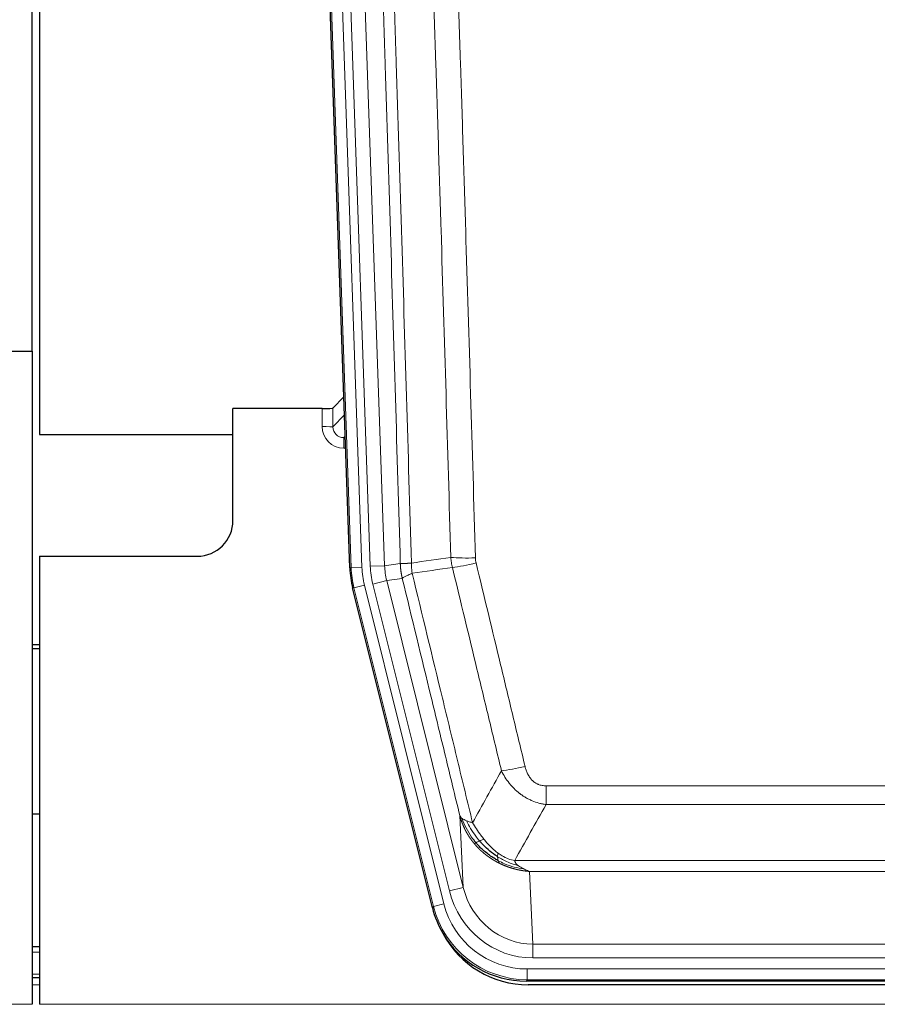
# Model space of a CAD drawing. Header units: inches. Extents: x 0 to 20790, y -12 to 14700.
# Tile 38 of 191: x 4322 to 4561, y 4734 to 5009. Entities that reach past the tile are written whole.
import ezdxf

# ---------------------------------------------------------------- set-up
doc = ezdxf.new("R2010")
doc.units = ezdxf.units.IN
doc.layers.add('1', color=7, linetype='Continuous', true_color=0xffffff)

msp = doc.modelspace()

# ---------------------------------------------------------------- linework, layer by layer
at = {"layer": '1', "color": 2, "linetype": 'Continuous', "lineweight": 25}
for p, q in [((4325.546, 4916.217), (4325.546, 5316.797)), ((4327.546, 5316.47), (4327.546, 4892.959)), ((4414.142, 4855.694), (4401.024, 5231.34)), ((4317.589, 4916.21), (4325.546, 4916.21)), ((4325.546, 4916.21), (4325.546, 4733.93)), ((4412.475, 4903.431), (4409.448, 4900.296)), ((4406.449, 4900.195), (4381.546, 4900.195)), ((4381.546, 4868.959), (4381.546, 4900.195)), ((4327.546, 4892.959), (4381.546, 4892.959)), ((4327.546, 4858.959), (4371.546, 4858.959)), ((4327.546, 4858.959), (4327.546, 4733.93)), ((4437.181, 4760.855), (4414.927, 4850.112)), ((4327.546, 4834.227), (4325.546, 4834.227)), ((4325.546, 4833.227), (4327.546, 4833.227)), ((4327.516, 4786.959), (4325.482, 4786.959)), ((4327.55, 4749.959), (4325.55, 4749.959)), ((4327.55, 4741.36), (4325.55, 4741.36)), ((4679.75, 4740.415), (4463.343, 4740.415)), ((4679.158, 4739.372), (4463.935, 4739.372))]:
    msp.add_line(p, q, dxfattribs=at)
at = {"layer": '1', "color": 110, "linetype": 'Continuous', "lineweight": 13}
for p, q in [((4414.516, 4855.747), (4401.405, 5231.19)), ((4404.399, 5231.294), (4417.51, 4855.851)), ((4406.791, 5230.352), (4419.857, 4856.181)), ((4410.783, 5230.492), (4423.849, 4856.321)), ((4406.439, 4895.147), (4406.449, 4900.195)), ((4409.448, 4900.296), (4409.437, 4895.065)), ((4409.437, 4895.065), (4412.651, 4898.394)), ((4412.857, 4892.5), (4412.43, 4892.058)), ((4412.43, 4892.058), (4412.43, 4889.138)), ((4412.43, 4892.058), (4412.873, 4892.058)), ((4412.43, 4889.138), (4412.974, 4889.138)), ((4414.142, 4855.694), (4414.516, 4855.747)), ((4417.51, 4855.851), (4414.516, 4855.747)), ((4419.857, 4856.181), (4423.849, 4856.321)), ((4423.849, 4856.321), (4428.226, 4856.936)), ((4428.782, 4852.797), (4424.43, 4852.186)), ((4415.3, 4850.165), (4414.927, 4850.112)), ((4418.207, 4850.89), (4415.3, 4850.165)), ((4437.474, 4761.23), (4415.3, 4850.165)), ((4418.207, 4850.89), (4440.381, 4761.955)), ((4420.554, 4851.219), (4424.43, 4852.186)), ((4441.906, 4765.582), (4420.554, 4851.219)), ((4424.43, 4852.186), (4445.782, 4766.548)), ((4468.875, 4789.661), (4468.875, 4794.902)), ((4468.875, 4794.902), (4674.218, 4794.902)), ((4674.218, 4789.661), (4468.875, 4789.661)), ((4445.782, 4766.548), (4444.824, 4786.603)), ((4460.144, 4774.042), (4682.949, 4774.042)), ((4678.836, 4771.013), (4464.257, 4771.013)), ((4464.257, 4771.013), (4465.225, 4750.733)), ((4441.906, 4765.582), (4445.782, 4766.548)), ((4440.381, 4761.955), (4437.474, 4761.23)), ((4437.181, 4760.855), (4437.474, 4761.23)), ((4465.225, 4746.87), (4465.225, 4750.733)), ((4465.225, 4750.733), (4677.868, 4750.733)), ((4327.55, 4748.505), (4325.55, 4748.505)), ((4677.868, 4746.87), (4465.225, 4746.87)), ((4463.636, 4740.79), (4463.636, 4743.786)), ((4463.636, 4743.786), (4679.457, 4743.786)), ((4327.55, 4742.33), (4325.55, 4742.33)), ((4463.636, 4740.79), (4463.343, 4740.415)), ((4679.457, 4740.79), (4463.636, 4740.79)), ((4327.55, 4739.36), (4325.55, 4739.36)), ((3837.546, 4733.93), (4325.546, 4733.93)), ((4327.546, 4733.93), (4815.546, 4733.93))]:
    msp.add_line(p, q, dxfattribs=at)
at = {"layer": '1', "color": 2, "linetype": 'Continuous', "lineweight": 25}
msp.add_arc((4371.546, 4868.959), 10, 270, 0, dxfattribs=at)
for centre, major_axis, ratio, start_param, end_param in [((4406.45, 4900.3), (-3, 0), 0.0349646, 1.5706703, 3.1078402), ((4441.163, 4856.646, 0), (26.774, 3.763), 0.9986144, 3.0370169, 3.2461684), ((4463.401, 4767.452, 0), (16.66, 21.323), 0.9977958, 2.4794378, 2.7643876), ((4463.961, 4766.389), (16.639, 21.297), 0.9990195, 2.7203481, 3.8043419), ((4463.401, 4767.452, 0), (16.66, 21.323), 0.9977958, 2.7643876, 3.8037475)]:
    msp.add_ellipse(centre, major_axis=major_axis, ratio=ratio, start_param=start_param, end_param=end_param, dxfattribs=at)
at = {"layer": '1', "color": 110, "linetype": 'Continuous', "lineweight": 13}
for centre, major_axis, ratio, start_param, end_param in [((4412.442, 4895.147), (-3.237, -5.067), 0.9977321, 5.2798208, 6.8506171), ((4406.439, 4895.069), (-3, 0.006), 0.0261769, 3.175273, 4.7124429), ((4412.442, 4895.069), (-1.726, -2.474), 0.9943829, 5.3201387, 6.890935), ((4449.179, 4859.64), (-9.996, -0.288), 0.1133347, 0.8101184, 1.5675278), ((4441.528, 4856.697), (-26.766, -3.762), 0.9989218, 6.1786096, 6.387761), ((4441.528, 4856.697, 0), (23.799, 3.345), 0.9986144, 3.0370169, 3.2461684), ((4443.875, 4857.027), (-23.799, -3.345), 0.9986144, 6.1786096, 6.387761), ((4443.875, 4857.027), (-19.844, -2.789), 0.9980617, 6.1786096, 6.387761), ((4449.367, 4858.234), (-9.719, -2.353), 0.1107863, 0.7983441, 1.5439815), ((4463.028, 4801.66), (-9.722, -2.342), 0.1329353, 0.7958322, 1.5387903), ((4465.145, 4771.716, 0), (1.185, -24.82), 0.9658521, 4.9157844, 6.2370968), ((4465.145, 4771.716), (1.001, -20.961), 0.9530564, 4.9157844, 6.2370968), ((4463.688, 4767.819, 0), (14.809, 18.954), 0.9977958, 2.4794378, 3.8037475), ((4463.688, 4767.819), (-16.651, -21.313), 0.9982842, 5.6210305, 6.9453401)]:
    msp.add_ellipse(centre, major_axis=major_axis, ratio=ratio, start_param=start_param, end_param=end_param, dxfattribs=at)
for points, knots in [([(4419.086, 5229.9), (4419.657, 5214.345), (4420.785, 5183.236), (4422.43, 5136.571), (4423.497, 5105.461), (4424.285, 5082.128), (4424.676, 5070.462), (4425.128, 5056.851), (4425.32, 5051.018), (4425.448, 5047.129), (4425.512, 5045.184), (4425.831, 5035.463), (4426.211, 5023.8), (4426.648, 5010.197), (4426.835, 5004.368), (4426.959, 5000.482), (4427.021, 4998.54), (4427.577, 4981.057), (4428.55, 4950.001), (4429.961, 4903.49), (4430.869, 4872.533), (4431.315, 4857.066)], [0, 0, 0, 0, 0.125, 0.25, 0.375, 0.375, 0.4375, 0.46875, 0.484375, 0.484375, 0.5, 0.5, 0.5625, 0.59375, 0.609375, 0.609375, 0.625, 0.625, 0.75, 0.875, 1, 1, 1, 1]), ([(4428.226, 4856.936), (4427.781, 4872.346), (4426.875, 4903.191), (4425.468, 4949.533), (4424.498, 4980.476), (4423.944, 4997.896), (4423.882, 4999.831), (4423.758, 5003.703), (4423.572, 5009.511), (4423.135, 5023.064), (4422.757, 5034.686), (4422.439, 5044.372), (4422.375, 5046.309), (4422.247, 5050.184), (4422.056, 5055.996), (4421.605, 5069.558), (4421.215, 5081.183), (4420.429, 5104.431), (4419.366, 5135.43), (4417.725, 5181.927), (4416.6, 5212.925), (4416.031, 5228.424)], [0, 0, 0, 0, 0.125, 0.25, 0.375, 0.375, 0.390625, 0.390625, 0.40625, 0.4375, 0.5, 0.5, 0.515625, 0.515625, 0.53125, 0.5625, 0.625, 0.625, 0.75, 0.875, 1, 1, 1, 1]), ([(4442.312, 4858.621), (4441.874, 4873.84), (4440.982, 4904.302), (4440.06, 4934.812), (4439.357, 4957.712), (4439.121, 4965.348), (4438.645, 4980.626), (4438.404, 4988.269), (4437.678, 5011.204), (4437.186, 5026.501), (4436.562, 5045.631), (4436.437, 5049.457), (4436.185, 5057.109), (4435.806, 5068.587), (4435.423, 5080.065), (4434.651, 5103.022), (4433.608, 5133.631), (4431.998, 5179.545), (4430.896, 5210.156), (4430.338, 5225.461)], [0, 0, 0, 0, 0.125, 0.25, 0.25, 0.3125, 0.3125, 0.375, 0.375, 0.5, 0.5, 0.53125, 0.53125, 0.5625, 0.625, 0.625, 0.75, 0.875, 1, 1, 1, 1]), ([(4437.221, 5225.804), (4437.778, 5210.48), (4438.879, 5179.831), (4440.487, 5133.859), (4441.529, 5103.212), (4442.3, 5080.227), (4442.682, 5068.735), (4443.061, 5057.243), (4443.312, 5049.581), (4443.437, 5045.75), (4444.061, 5026.597), (4444.552, 5011.28), (4445.277, 4988.316), (4445.517, 4980.664), (4445.993, 4965.367), (4446.229, 4957.721), (4446.931, 4934.792), (4447.852, 4904.245), (4448.742, 4873.744), (4449.179, 4858.506)], [0, 0, 0, 0, 0.125, 0.25, 0.375, 0.375, 0.4375, 0.46875, 0.46875, 0.5, 0.5, 0.625, 0.625, 0.6875, 0.6875, 0.75, 0.75, 0.875, 1, 1, 1, 1]), ([(4449.367, 4857.095), (4449.311, 4857.327), (4449.268, 4857.561), (4449.205, 4858.031), (4449.186, 4858.268), (4449.179, 4858.506)], [0, 0, 0, 0, 0.5, 0.5, 1, 1, 1, 1]), ([(4428.226, 4856.936), (4428.227, 4856.936), (4428.228, 4856.935), (4428.232, 4856.935), (4428.235, 4856.935), (4428.238, 4856.934), (4428.242, 4856.934), (4428.246, 4856.934), (4428.251, 4856.934), (4428.255, 4856.933), (4428.26, 4856.933), (4428.265, 4856.933), (4428.27, 4856.933), (4428.276, 4856.932), (4428.282, 4856.932), (4428.288, 4856.932), (4428.294, 4856.932), (4428.301, 4856.931), (4428.308, 4856.931), (4428.315, 4856.931), (4428.322, 4856.931), (4428.33, 4856.931), (4428.338, 4856.93), (4428.346, 4856.93), (4428.354, 4856.93), (4428.363, 4856.93), (4428.372, 4856.93), (4428.381, 4856.93), (4428.39, 4856.929), (4428.4, 4856.929), (4428.41, 4856.929), (4428.42, 4856.929), (4428.43, 4856.929), (4428.441, 4856.929), (4428.452, 4856.929), (4428.463, 4856.929), (4428.474, 4856.929), (4428.486, 4856.929), (4428.498, 4856.929), (4428.51, 4856.929), (4428.522, 4856.929), (4428.535, 4856.929), (4428.548, 4856.929), (4428.561, 4856.929), (4428.574, 4856.929), (4428.588, 4856.929), (4428.602, 4856.929), (4428.616, 4856.929), (4428.63, 4856.929), (4428.645, 4856.929), (4428.659, 4856.929), (4428.674, 4856.929), (4428.69, 4856.929), (4428.705, 4856.93), (4428.721, 4856.93), (4428.737, 4856.93), (4428.753, 4856.93), (4428.77, 4856.93), (4428.787, 4856.93), (4428.804, 4856.931), (4428.821, 4856.931), (4428.838, 4856.931), (4428.856, 4856.931), (4428.874, 4856.932), (4428.892, 4856.932), (4428.911, 4856.932), (4428.929, 4856.933), (4428.948, 4856.933), (4428.967, 4856.933), (4428.987, 4856.934), (4429.006, 4856.934), (4429.026, 4856.934), (4429.046, 4856.935), (4429.067, 4856.935), (4429.087, 4856.936), (4429.108, 4856.936), (4429.135, 4856.937), (4429.169, 4856.937), (4429.21, 4856.938), (4429.251, 4856.94), (4429.294, 4856.941), (4429.337, 4856.942), (4429.381, 4856.944), (4429.426, 4856.945), (4429.471, 4856.947), (4429.518, 4856.949), (4429.565, 4856.951), (4429.613, 4856.953), (4429.661, 4856.955), (4429.711, 4856.957), (4429.761, 4856.96), (4429.812, 4856.962), (4429.864, 4856.965), (4429.916, 4856.968), (4429.969, 4856.97), (4430.023, 4856.973), (4430.078, 4856.977), (4430.133, 4856.98), (4430.189, 4856.983), (4430.246, 4856.987), (4430.303, 4856.99), (4430.362, 4856.994), (4430.421, 4856.998), (4430.48, 4857.002), (4430.54, 4857.006), (4430.601, 4857.01), (4430.663, 4857.015), (4430.725, 4857.019), (4430.788, 4857.024), (4430.852, 4857.029), (4430.916, 4857.034), (4430.981, 4857.039), (4431.047, 4857.044), (4431.113, 4857.049), (4431.18, 4857.055), (4431.247, 4857.06), (4431.292, 4857.064), (4431.315, 4857.066)], [0, 0, 0, 0, 0.0066687, 0.0133374, 0.0200061, 0.0266746, 0.0333432, 0.0400116, 0.0466801, 0.0533484, 0.0600168, 0.066685, 0.0733532, 0.0800214, 0.0866895, 0.0933575, 0.1000255, 0.1066935, 0.1133614, 0.1200292, 0.126697, 0.1333647, 0.1400324, 0.1467001, 0.1533676, 0.1600352, 0.1667026, 0.1733701, 0.1800374, 0.1867047, 0.193372, 0.2000392, 0.2067064, 0.2133735, 0.2200405, 0.2267075, 0.2333745, 0.2400414, 0.2467082, 0.253375, 0.2600418, 0.2667085, 0.2733751, 0.2800417, 0.2867082, 0.2933747, 0.3000412, 0.3067075, 0.3133739, 0.3200401, 0.3267064, 0.3333725, 0.3400387, 0.3467047, 0.3533708, 0.3600367, 0.3667026, 0.3733685, 0.3800343, 0.3867001, 0.3933658, 0.4000315, 0.4066971, 0.4133626, 0.4200281, 0.4266936, 0.433359, 0.4400243, 0.4466896, 0.4533549, 0.4600201, 0.4666852, 0.4733503, 0.4800154, 0.4866804, 0.4933453, 0.5000102, 0.5125098, 0.5250093, 0.5375088, 0.5500082, 0.5625077, 0.5750071, 0.5875066, 0.600006, 0.6125054, 0.6250049, 0.6375043, 0.6500037, 0.6625032, 0.6750026, 0.6875021, 0.7000016, 0.7125011, 0.7250006, 0.7375001, 0.7499997, 0.7624993, 0.7749989, 0.7874985, 0.7999982, 0.812498, 0.8249977, 0.8374975, 0.8499974, 0.8624973, 0.8749972, 0.8874972, 0.8999973, 0.9124974, 0.9249976, 0.9374978, 0.9499981, 0.9624985, 0.9749989, 0.9874994, 1, 1, 1, 1]), ([(4428.782, 4852.797), (4428.777, 4852.818), (4428.767, 4852.861), (4428.752, 4852.925), (4428.736, 4852.99), (4428.721, 4853.057), (4428.706, 4853.124), (4428.691, 4853.194), (4428.675, 4853.264), (4428.66, 4853.336), (4428.644, 4853.409), (4428.629, 4853.483), (4428.614, 4853.559), (4428.598, 4853.636), (4428.583, 4853.714), (4428.568, 4853.794), (4428.553, 4853.874), (4428.538, 4853.956), (4428.523, 4854.04), (4428.508, 4854.125), (4428.493, 4854.211), (4428.479, 4854.298), (4428.465, 4854.387), (4428.451, 4854.477), (4428.437, 4854.568), (4428.423, 4854.66), (4428.41, 4854.754), (4428.389, 4854.905), (4428.363, 4855.107), (4428.335, 4855.354), (4428.311, 4855.583), (4428.292, 4855.795), (4428.276, 4855.988), (4428.263, 4856.164), (4428.253, 4856.321), (4428.245, 4856.46), (4428.239, 4856.582), (4428.235, 4856.685), (4428.231, 4856.77), (4428.229, 4856.837), (4428.227, 4856.886), (4428.226, 4856.917), (4428.226, 4856.931), (4428.226, 4856.936)], [0, 0, 0, 0, 0.0155037, 0.0313049, 0.0474035, 0.0637997, 0.0804935, 0.097485, 0.1147743, 0.1323613, 0.1502462, 0.1684289, 0.1869096, 0.2056883, 0.224765, 0.2441397, 0.2638126, 0.2837835, 0.3040527, 0.32462, 0.3454856, 0.3666494, 0.3881116, 0.409872, 0.4319308, 0.454288, 0.4769435, 0.4998975, 0.5635611, 0.6228928, 0.6778927, 0.7285606, 0.7748966, 0.8169007, 0.8545729, 0.8879131, 0.9169214, 0.9415977, 0.9619421, 0.9779545, 0.989635, 0.9969835, 1, 1, 1, 1]), ([(4431.527, 4854.232), (4431.452, 4854.698), (4431.41, 4855.168), (4431.352, 4856.113), (4431.336, 4856.588), (4431.315, 4857.066)], [0, 0, 0, 0, 0.5, 0.5, 1, 1, 1, 1]), ([(4456.448, 4799.098), (4455.313, 4803.819), (4454.176, 4808.542), (4451.901, 4817.99), (4450.762, 4822.715), (4447.343, 4836.896), (4445.059, 4846.356), (4442.771, 4855.821)], [0, 0, 0, 0, 0.25, 0.25, 0.5, 0.5, 1, 1, 1, 1]), ([(4449.367, 4857.095), (4451.652, 4847.617), (4453.934, 4838.144), (4457.349, 4823.943), (4458.486, 4819.211), (4460.759, 4809.75), (4461.894, 4805.021), (4463.028, 4800.293)], [0, 0, 0, 0, 0.5, 0.5, 0.75, 0.75, 1, 1, 1, 1]), ([(4428.782, 4852.797), (4428.803, 4852.848), (4428.881, 4852.915), (4429.145, 4853.081), (4429.33, 4853.182), (4429.802, 4853.419), (4430.087, 4853.555), (4430.746, 4853.866), (4431.118, 4854.039), (4431.527, 4854.232)], [0, 0, 0, 0, 0.25, 0.25, 0.5, 0.5, 0.75, 0.75, 1, 1, 1, 1]), ([(4444.824, 4786.603), (4443.494, 4792.111), (4442.161, 4797.621), (4439.494, 4808.645), (4438.158, 4814.16), (4434.147, 4830.709), (4431.468, 4841.749), (4428.782, 4852.797)], [0, 0, 0, 0, 0.25, 0.25, 0.5, 0.5, 1, 1, 1, 1]), ([(4431.527, 4854.232), (4434.349, 4842.607), (4437.165, 4830.991), (4441.379, 4813.58), (4442.781, 4807.778), (4445.584, 4796.18), (4446.983, 4790.383), (4448.381, 4784.589)], [0, 0, 0, 0, 0.5, 0.5, 0.75, 0.75, 1, 1, 1, 1]), ([(4468.875, 4794.902), (4468.693, 4794.902), (4468.51, 4794.91), (4468.146, 4794.942), (4467.967, 4794.966), (4467.611, 4795.031), (4467.436, 4795.072), (4467.089, 4795.172), (4466.918, 4795.231), (4466.707, 4795.316), (4466.665, 4795.334), (4466.581, 4795.37), (4466.457, 4795.426), (4466.335, 4795.487), (4466.097, 4795.615), (4465.789, 4795.801), (4465.502, 4796.018), (4465.329, 4796.164), (4465.294, 4796.193), (4465.226, 4796.253), (4465.193, 4796.284), (4465.092, 4796.376), (4465.028, 4796.439), (4464.838, 4796.633), (4464.719, 4796.767), (4464.492, 4797.044), (4464.385, 4797.188), (4464.182, 4797.483), (4464.087, 4797.635), (4463.974, 4797.83), (4463.951, 4797.869), (4463.907, 4797.948), (4463.886, 4797.988), (4463.822, 4798.107), (4463.781, 4798.187), (4463.662, 4798.43), (4463.589, 4798.593), (4463.452, 4798.924), (4463.388, 4799.091), (4463.212, 4799.598), (4463.112, 4799.943), (4463.028, 4800.293)], [0, 0, 0, 0, 0.0625, 0.0625, 0.125, 0.125, 0.1875, 0.1875, 0.25, 0.25, 0.265625, 0.265625, 0.28125, 0.3125, 0.3125, 0.375, 0.4375, 0.4375, 0.453125, 0.453125, 0.46875, 0.46875, 0.5, 0.5, 0.5625, 0.5625, 0.625, 0.625, 0.6875, 0.6875, 0.703125, 0.703125, 0.71875, 0.71875, 0.75, 0.75, 0.8125, 0.8125, 0.875, 0.875, 1, 1, 1, 1]), ([(4468.875, 4789.661), (4468.54, 4789.71), (4468.207, 4789.769), (4467.544, 4789.908), (4467.216, 4789.988), (4466.24, 4790.258), (4465.602, 4790.48), (4464.9, 4790.777), (4464.822, 4790.811), (4464.666, 4790.879), (4464.589, 4790.914), (4464.357, 4791.021), (4464.204, 4791.095), (4463.75, 4791.323), (4463.155, 4791.647), (4462.582, 4792.008), (4462.161, 4792.294), (4461.952, 4792.44), (4461.747, 4792.591), (4461.611, 4792.694), (4461.543, 4792.745), (4460.937, 4793.215), (4460.429, 4793.663), (4459.71, 4794.38), (4459.478, 4794.626), (4459.139, 4795.006), (4459.028, 4795.134), (4458.81, 4795.395), (4458.702, 4795.527), (4458.175, 4796.194), (4457.787, 4796.749), (4457.072, 4797.895), (4456.745, 4798.488), (4456.448, 4799.098)], [0, 0, 0, 0, 0.0625, 0.0625, 0.125, 0.125, 0.25, 0.25, 0.265625, 0.265625, 0.28125, 0.28125, 0.3125, 0.3125, 0.375, 0.4375, 0.4375, 0.46875, 0.484375, 0.484375, 0.5, 0.5, 0.625, 0.625, 0.6875, 0.6875, 0.71875, 0.71875, 0.75, 0.75, 0.875, 0.875, 1, 1, 1, 1]), ([(4444.824, 4786.603), (4444.882, 4786.46), (4444.964, 4786.323), (4445.177, 4786.062), (4445.309, 4785.937), (4445.464, 4785.82)], [0, 0, 0, 0, 0.5, 0.5, 1, 1, 1, 1]), ([(4448.856, 4778.776), (4448.845, 4778.79), (4448.821, 4778.818), (4448.786, 4778.861), (4448.751, 4778.904), (4448.715, 4778.947), (4448.679, 4778.992), (4448.642, 4779.037), (4448.605, 4779.083), (4448.568, 4779.13), (4448.53, 4779.177), (4448.492, 4779.225), (4448.454, 4779.274), (4448.415, 4779.324), (4448.376, 4779.374), (4448.337, 4779.426), (4448.297, 4779.478), (4448.257, 4779.53), (4448.216, 4779.584), (4448.176, 4779.638), (4448.134, 4779.693), (4448.093, 4779.749), (4448.052, 4779.806), (4448.01, 4779.863), (4447.967, 4779.922), (4447.925, 4779.981), (4447.882, 4780.041), (4447.839, 4780.101), (4447.796, 4780.163), (4447.753, 4780.225), (4447.709, 4780.288), (4447.665, 4780.352), (4447.621, 4780.417), (4447.577, 4780.483), (4447.532, 4780.549), (4447.488, 4780.617), (4447.443, 4780.685), (4447.398, 4780.754), (4447.353, 4780.824), (4447.308, 4780.895), (4447.262, 4780.967), (4447.217, 4781.039), (4447.171, 4781.113), (4447.125, 4781.187), (4447.079, 4781.262), (4447.034, 4781.338), (4446.988, 4781.415), (4446.941, 4781.493), (4446.895, 4781.572), (4446.849, 4781.652), (4446.803, 4781.732), (4446.757, 4781.814), (4446.71, 4781.896), (4446.664, 4781.98), (4446.618, 4782.064), (4446.572, 4782.149), (4446.526, 4782.235), (4446.48, 4782.322), (4446.433, 4782.41), (4446.387, 4782.499), (4446.342, 4782.589), (4446.296, 4782.68), (4446.25, 4782.772), (4446.204, 4782.865), (4446.159, 4782.959), (4446.114, 4783.053), (4446.069, 4783.149), (4446.024, 4783.246), (4445.979, 4783.343), (4445.934, 4783.442), (4445.89, 4783.541), (4445.846, 4783.642), (4445.802, 4783.743), (4445.758, 4783.846), (4445.715, 4783.949), (4445.671, 4784.054), (4445.629, 4784.159), (4445.586, 4784.266), (4445.544, 4784.373), (4445.502, 4784.481), (4445.461, 4784.591), (4445.419, 4784.701), (4445.379, 4784.813), (4445.338, 4784.925), (4445.298, 4785.038), (4445.259, 4785.153), (4445.22, 4785.268), (4445.181, 4785.384), (4445.143, 4785.502), (4445.106, 4785.62), (4445.068, 4785.74), (4445.032, 4785.86), (4444.996, 4785.981), (4444.96, 4786.104), (4444.925, 4786.227), (4444.891, 4786.352), (4444.857, 4786.477), (4444.835, 4786.561), (4444.824, 4786.603)], [0, 0, 0, 0, 0.0060657, 0.012223, 0.0184718, 0.0248123, 0.0312443, 0.0377679, 0.0443831, 0.0510899, 0.0578883, 0.0647782, 0.0717598, 0.0788329, 0.0859977, 0.093254, 0.1006019, 0.1080414, 0.1155725, 0.1231952, 0.1309095, 0.1387154, 0.1466129, 0.1546019, 0.1626826, 0.1708549, 0.1791188, 0.1874742, 0.1959213, 0.20446, 0.2130903, 0.2218121, 0.2306256, 0.2395307, 0.2485274, 0.2576156, 0.2667955, 0.276067, 0.2854301, 0.2948848, 0.3044311, 0.314069, 0.3237985, 0.3336196, 0.3435324, 0.3535367, 0.3636326, 0.3738202, 0.3840993, 0.3944701, 0.4049324, 0.4154864, 0.426132, 0.4368691, 0.4476979, 0.4586183, 0.4696303, 0.480734, 0.4919292, 0.503216, 0.5145945, 0.5260645, 0.5376262, 0.5492795, 0.5610244, 0.5728609, 0.584789, 0.5968087, 0.60892, 0.621123, 0.6334175, 0.6458037, 0.6582815, 0.6708509, 0.6835119, 0.6962645, 0.7091087, 0.7220445, 0.735072, 0.748191, 0.7614017, 0.774704, 0.7880979, 0.8015834, 0.8151605, 0.8288293, 0.8425896, 0.8564416, 0.8703852, 0.8844204, 0.8985472, 0.9127656, 0.9270756, 0.9414773, 0.9559705, 0.9705554, 0.9852319, 1, 1, 1, 1]), ([(4449.346, 4779.006), (4448.911, 4779.517), (4448.501, 4780.046), (4446.972, 4782.229), (4446.076, 4784.007), (4445.464, 4785.82)], [0, 0, 0, 0, 0.25, 0.25, 1, 1, 1, 1]), ([(4445.464, 4785.82), (4445.62, 4785.695), (4445.8, 4785.576), (4446.204, 4785.352), (4446.429, 4785.247), (4446.674, 4785.148)], [0, 0, 0, 0, 0.5, 0.5, 1, 1, 1, 1]), ([(4450.332, 4779.533), (4449.961, 4779.965), (4449.604, 4780.41), (4448.243, 4782.228), (4447.373, 4783.683), (4446.674, 4785.148)], [0, 0, 0, 0, 0.25, 0.25, 1, 1, 1, 1]), ([(4446.674, 4785.148), (4446.92, 4785.042), (4447.186, 4784.942), (4447.757, 4784.755), (4448.06, 4784.669), (4448.381, 4784.589)], [0, 0, 0, 0, 0.5, 0.5, 1, 1, 1, 1]), ([(4451.556, 4779.982), (4451.258, 4780.352), (4450.967, 4780.73), (4449.84, 4782.26), (4449.074, 4783.449), (4448.381, 4784.589)], [0, 0, 0, 0, 0.25, 0.25, 1, 1, 1, 1]), ([(4448.856, 4778.777), (4448.892, 4778.783), (4448.935, 4778.797), (4449.04, 4778.843), (4449.102, 4778.874), (4449.228, 4778.941), (4449.285, 4778.972), (4449.346, 4779.006)], [0, 0, 0, 0, 0.375, 0.375, 0.75, 0.75, 1, 1, 1, 1]), ([(4455.859, 4773.294), (4455.837, 4773.305), (4455.793, 4773.326), (4455.727, 4773.359), (4455.661, 4773.392), (4455.595, 4773.426), (4455.529, 4773.46), (4455.463, 4773.494), (4455.397, 4773.528), (4455.33, 4773.563), (4455.264, 4773.598), (4455.198, 4773.634), (4455.131, 4773.669), (4455.065, 4773.705), (4454.998, 4773.742), (4454.931, 4773.778), (4454.865, 4773.815), (4454.798, 4773.853), (4454.731, 4773.89), (4454.665, 4773.928), (4454.598, 4773.967), (4454.531, 4774.005), (4454.464, 4774.044), (4454.397, 4774.084), (4454.33, 4774.123), (4454.263, 4774.163), (4454.196, 4774.204), (4454.129, 4774.244), (4454.062, 4774.285), (4453.995, 4774.327), (4453.928, 4774.368), (4453.861, 4774.41), (4453.794, 4774.453), (4453.727, 4774.496), (4453.66, 4774.539), (4453.593, 4774.582), (4453.526, 4774.626), (4453.459, 4774.67), (4453.391, 4774.714), (4453.324, 4774.759), (4453.257, 4774.805), (4453.19, 4774.85), (4453.123, 4774.896), (4453.056, 4774.942), (4452.989, 4774.989), (4452.922, 4775.036), (4452.855, 4775.083), (4452.788, 4775.131), (4452.721, 4775.179), (4452.654, 4775.228), (4452.587, 4775.277), (4452.52, 4775.326), (4452.453, 4775.375), (4452.387, 4775.425), (4452.32, 4775.476), (4452.253, 4775.527), (4452.187, 4775.578), (4452.12, 4775.629), (4452.053, 4775.681), (4451.987, 4775.733), (4451.921, 4775.786), (4451.854, 4775.839), (4451.788, 4775.892), (4451.722, 4775.946), (4451.655, 4776), (4451.589, 4776.055), (4451.523, 4776.11), (4451.457, 4776.165), (4451.391, 4776.221), (4451.326, 4776.277), (4451.26, 4776.333), (4451.194, 4776.39), (4451.129, 4776.447), (4451.063, 4776.505), (4450.998, 4776.563), (4450.933, 4776.621), (4450.868, 4776.68), (4450.803, 4776.74), (4450.738, 4776.799), (4450.673, 4776.859), (4450.608, 4776.92), (4450.544, 4776.98), (4450.479, 4777.042), (4450.415, 4777.103), (4450.351, 4777.165), (4450.287, 4777.228), (4450.223, 4777.291), (4450.159, 4777.354), (4450.095, 4777.418), (4450.032, 4777.482), (4449.968, 4777.546), (4449.905, 4777.611), (4449.842, 4777.676), (4449.779, 4777.742), (4449.716, 4777.808), (4449.654, 4777.875), (4449.591, 4777.941), (4449.529, 4778.009), (4449.467, 4778.077), (4449.405, 4778.145), (4449.343, 4778.213), (4449.282, 4778.282), (4449.22, 4778.352), (4449.159, 4778.421), (4449.098, 4778.492), (4449.037, 4778.562), (4448.977, 4778.633), (4448.916, 4778.705), (4448.876, 4778.753), (4448.856, 4778.776)], [0, 0, 0, 0, 0.0082024, 0.0164263, 0.0246716, 0.0329384, 0.0412265, 0.0495362, 0.0578672, 0.0662198, 0.0745938, 0.0829892, 0.0914062, 0.0998446, 0.1083045, 0.1167859, 0.1252887, 0.1338131, 0.1423589, 0.1509263, 0.1595151, 0.1681255, 0.1767574, 0.1854108, 0.1940858, 0.2027822, 0.2115002, 0.2202398, 0.2290008, 0.2377835, 0.2465876, 0.2554134, 0.2642606, 0.2731295, 0.2820199, 0.2909319, 0.2998654, 0.3088206, 0.3177973, 0.3267956, 0.3358154, 0.3448569, 0.35392, 0.3630047, 0.3721109, 0.3812388, 0.3903883, 0.3995594, 0.4087522, 0.4179665, 0.4272025, 0.4364601, 0.4457393, 0.4550402, 0.4643627, 0.4737069, 0.4830727, 0.4924601, 0.5018692, 0.5113, 0.5207524, 0.5302265, 0.5397222, 0.5492397, 0.5587788, 0.5683395, 0.577922, 0.5875261, 0.5971519, 0.6067994, 0.6164686, 0.6261595, 0.6358721, 0.6456064, 0.6553624, 0.6651401, 0.6749395, 0.6847606, 0.6946034, 0.704468, 0.7143542, 0.7242622, 0.734192, 0.7441434, 0.7541166, 0.7641115, 0.7741282, 0.7841666, 0.7942268, 0.8043087, 0.8144123, 0.8245377, 0.8346848, 0.8448538, 0.8550444, 0.8652568, 0.875491, 0.885747, 0.8960247, 0.9063242, 0.9166455, 0.9269886, 0.9373534, 0.9477401, 0.9581485, 0.9685787, 0.9790306, 0.9895044, 1, 1, 1, 1]), ([(4449.346, 4779.006), (4449.377, 4779.023), (4449.409, 4779.041), (4449.544, 4779.116), (4449.657, 4779.179), (4449.906, 4779.315), (4450.043, 4779.388), (4450.234, 4779.485), (4450.283, 4779.509), (4450.332, 4779.533)], [0, 0, 0, 0, 0.125, 0.125, 0.5, 0.5, 0.875, 0.875, 1, 1, 1, 1]), ([(4450.332, 4779.533), (4450.431, 4779.582), (4450.532, 4779.629), (4450.789, 4779.744), (4450.946, 4779.808), (4451.257, 4779.914), (4451.41, 4779.957), (4451.556, 4779.982)], [0, 0, 0, 0, 0.25, 0.25, 0.625, 0.625, 1, 1, 1, 1]), ([(4455.526, 4776.104), (4455.346, 4776.234), (4455.167, 4776.37), (4454.46, 4776.929), (4453.945, 4777.388), (4452.951, 4778.369), (4452.472, 4778.891), (4451.857, 4779.614), (4451.706, 4779.797), (4451.556, 4779.982)], [0, 0, 0, 0, 0.125, 0.125, 0.5, 0.5, 0.875, 0.875, 1, 1, 1, 1]), ([(4455.376, 4775.122), (4455.374, 4775.22), (4455.376, 4775.317), (4455.389, 4775.552), (4455.405, 4775.685), (4455.453, 4775.922), (4455.485, 4776.025), (4455.526, 4776.104)], [0, 0, 0, 0, 0.25, 0.25, 0.625, 0.625, 1, 1, 1, 1]), ([(4460.144, 4774.042), (4458.923, 4774.255), (4457.747, 4774.72), (4456.253, 4775.601), (4455.886, 4775.843), (4455.526, 4776.104)], [0, 0, 0, 0, 0.75, 0.75, 1, 1, 1, 1]), ([(4455.544, 4774.006), (4455.532, 4774.046), (4455.52, 4774.088), (4455.476, 4774.257), (4455.447, 4774.393), (4455.403, 4774.678), (4455.388, 4774.826), (4455.378, 4775.024), (4455.376, 4775.073), (4455.376, 4775.122)], [0, 0, 0, 0, 0.125, 0.125, 0.5, 0.5, 0.875, 0.875, 1, 1, 1, 1]), ([(4461.014, 4772.704), (4459.604, 4773.024), (4458.167, 4773.565), (4456.297, 4774.559), (4455.833, 4774.83), (4455.376, 4775.122)], [0, 0, 0, 0, 0.75, 0.75, 1, 1, 1, 1]), ([(4462.686, 4771.704), (4460.913, 4771.927), (4459.084, 4772.409), (4456.71, 4773.415), (4456.122, 4773.696), (4455.544, 4774.006)], [0, 0, 0, 0, 0.75, 0.75, 1, 1, 1, 1]), ([(4455.859, 4773.294), (4455.826, 4773.352), (4455.786, 4773.422), (4455.704, 4773.583), (4455.662, 4773.676), (4455.594, 4773.851), (4455.568, 4773.926), (4455.544, 4774.006)], [0, 0, 0, 0, 0.375, 0.375, 0.75, 0.75, 1, 1, 1, 1]), ([(4464.257, 4771.013), (4464.234, 4771.014), (4464.19, 4771.018), (4464.124, 4771.023), (4464.057, 4771.028), (4463.991, 4771.034), (4463.924, 4771.04), (4463.857, 4771.046), (4463.79, 4771.052), (4463.723, 4771.059), (4463.656, 4771.066), (4463.588, 4771.073), (4463.521, 4771.08), (4463.453, 4771.087), (4463.386, 4771.095), (4463.318, 4771.103), (4463.25, 4771.111), (4463.183, 4771.119), (4463.115, 4771.127), (4463.046, 4771.136), (4462.978, 4771.145), (4462.91, 4771.154), (4462.842, 4771.163), (4462.773, 4771.172), (4462.705, 4771.182), (4462.636, 4771.192), (4462.567, 4771.202), (4462.498, 4771.213), (4462.43, 4771.223), (4462.361, 4771.234), (4462.291, 4771.245), (4462.222, 4771.257), (4462.153, 4771.268), (4462.084, 4771.28), (4462.014, 4771.292), (4461.945, 4771.304), (4461.875, 4771.317), (4461.806, 4771.329), (4461.736, 4771.342), (4461.666, 4771.355), (4461.596, 4771.369), (4461.526, 4771.382), (4461.456, 4771.396), (4461.386, 4771.41), (4461.316, 4771.425), (4461.245, 4771.439), (4461.175, 4771.454), (4461.105, 4771.469), (4461.034, 4771.485), (4460.964, 4771.5), (4460.893, 4771.516), (4460.822, 4771.532), (4460.752, 4771.548), (4460.681, 4771.565), (4460.61, 4771.582), (4460.539, 4771.599), (4460.468, 4771.616), (4460.397, 4771.634), (4460.326, 4771.652), (4460.255, 4771.67), (4460.184, 4771.688), (4460.112, 4771.707), (4460.041, 4771.726), (4459.97, 4771.745), (4459.898, 4771.764), (4459.827, 4771.784), (4459.755, 4771.804), (4459.684, 4771.824), (4459.612, 4771.844), (4459.54, 4771.865), (4459.469, 4771.886), (4459.397, 4771.907), (4459.325, 4771.929), (4459.253, 4771.951), (4459.182, 4771.973), (4459.11, 4771.995), (4459.038, 4772.018), (4458.966, 4772.041), (4458.894, 4772.064), (4458.822, 4772.087), (4458.75, 4772.111), (4458.678, 4772.135), (4458.605, 4772.159), (4458.533, 4772.183), (4458.461, 4772.208), (4458.389, 4772.233), (4458.317, 4772.259), (4458.245, 4772.284), (4458.172, 4772.31), (4458.1, 4772.337), (4458.028, 4772.363), (4457.955, 4772.39), (4457.883, 4772.417), (4457.811, 4772.444), (4457.738, 4772.472), (4457.666, 4772.5), (4457.594, 4772.528), (4457.521, 4772.556), (4457.449, 4772.585), (4457.377, 4772.614), (4457.304, 4772.644), (4457.232, 4772.673), (4457.16, 4772.703), (4457.087, 4772.734), (4457.015, 4772.764), (4456.942, 4772.795), (4456.87, 4772.826), (4456.798, 4772.858), (4456.725, 4772.889), (4456.653, 4772.921), (4456.581, 4772.954), (4456.509, 4772.986), (4456.436, 4773.019), (4456.364, 4773.053), (4456.292, 4773.086), (4456.22, 4773.12), (4456.147, 4773.154), (4456.075, 4773.189), (4456.003, 4773.223), (4455.931, 4773.258), (4455.883, 4773.282), (4455.859, 4773.294)], [0, 0, 0, 0, 0.007775, 0.0155603, 0.0233558, 0.0311618, 0.038978, 0.0468046, 0.0546416, 0.0624889, 0.0703466, 0.0782147, 0.0860931, 0.093982, 0.1018813, 0.109791, 0.1177112, 0.1256417, 0.1335828, 0.1415343, 0.1494962, 0.1574687, 0.1654516, 0.173445, 0.1814489, 0.1894634, 0.1974883, 0.2055238, 0.2135699, 0.2216264, 0.2296936, 0.2377713, 0.2458596, 0.2539585, 0.2620679, 0.270188, 0.2783187, 0.28646, 0.2946119, 0.3027745, 0.3109477, 0.3191316, 0.3273261, 0.3355314, 0.3437472, 0.3519738, 0.3602111, 0.3684591, 0.3767178, 0.3849872, 0.3932673, 0.4015582, 0.4098598, 0.4181722, 0.4264954, 0.4348293, 0.443174, 0.4515295, 0.4598958, 0.4682728, 0.4766607, 0.4850594, 0.493469, 0.5018893, 0.5103206, 0.5187626, 0.5272155, 0.5356793, 0.544154, 0.5526395, 0.561136, 0.5696433, 0.5781615, 0.5866906, 0.5952307, 0.6037817, 0.6123436, 0.6209165, 0.6295003, 0.638095, 0.6467007, 0.6553174, 0.6639451, 0.6725838, 0.6812334, 0.6898941, 0.6985657, 0.7072484, 0.7159421, 0.7246468, 0.7333625, 0.7420893, 0.7508272, 0.759576, 0.768336, 0.777107, 0.7858891, 0.7946823, 0.8034866, 0.812302, 0.8211284, 0.829966, 0.8388147, 0.8476746, 0.8565455, 0.8654276, 0.8743209, 0.8832252, 0.8921408, 0.9010675, 0.9100054, 0.9189544, 0.9279147, 0.9368861, 0.9458688, 0.9548626, 0.9638676, 0.9728839, 0.9819114, 0.9909501, 1, 1, 1, 1]), ([(4461.014, 4772.704), (4460.896, 4772.801), (4460.786, 4772.901), (4460.537, 4773.16), (4460.412, 4773.324), (4460.226, 4773.669), (4460.165, 4773.851), (4460.144, 4774.042)], [0, 0, 0, 0, 0.25, 0.25, 0.625, 0.625, 1, 1, 1, 1]), ([(4462.686, 4771.704), (4462.612, 4771.739), (4462.538, 4771.775), (4462.242, 4771.923), (4462.02, 4772.04), (4461.593, 4772.29), (4461.387, 4772.422), (4461.135, 4772.608), (4461.074, 4772.656), (4461.014, 4772.704)], [0, 0, 0, 0, 0.125, 0.125, 0.5, 0.5, 0.875, 0.875, 1, 1, 1, 1]), ([(4464.257, 4771.013), (4464.104, 4771.078), (4463.928, 4771.153), (4463.545, 4771.316), (4463.338, 4771.405), (4462.98, 4771.566), (4462.833, 4771.633), (4462.686, 4771.704)], [0, 0, 0, 0, 0.375, 0.375, 0.75, 0.75, 1, 1, 1, 1])]:
    msp.add_open_spline(points, degree=3, knots=knots, dxfattribs=at)
for points in [[(4431.315, 4857.066), (4434.98, 4857.587), (4438.646, 4858.105), (4442.312, 4858.621)], [(4442.771, 4855.821), (4442.658, 4856.281), (4442.47, 4857.207), (4442.353, 4858.147), (4442.312, 4858.621)], [(4442.771, 4855.821), (4439.022, 4855.294), (4435.274, 4854.764), (4431.527, 4854.232)], [(4448.381, 4784.589), (4451.055, 4789.43), (4453.744, 4794.266), (4456.448, 4799.098)], [(4468.875, 4789.661), (4465.947, 4784.46), (4463.037, 4779.254), (4460.144, 4774.042)]]:
    msp.add_open_spline(points, degree=3, dxfattribs=at)
at = {"layer": '1', "color": 2, "linetype": 'Continuous', "lineweight": 25}
for points in [[(4455.544, 4774.006), (4455.255, 4774.161), (4454.969, 4774.324), (4453.835, 4775.002), (4453.012, 4775.574), (4451.447, 4776.834), (4450.706, 4777.521), (4449.787, 4778.501), (4449.564, 4778.751), (4449.346, 4779.006)], [(4455.376, 4775.122), (4455.147, 4775.268), (4454.92, 4775.42), (4454.018, 4776.046), (4453.359, 4776.561), (4452.089, 4777.673), (4451.479, 4778.268), (4450.707, 4779.105), (4450.518, 4779.318), (4450.332, 4779.533)]]:
    msp.add_open_spline(points, degree=3, knots=[0, 0, 0, 0, 0.125, 0.125, 0.5, 0.5, 0.875, 0.875, 1, 1, 1, 1], dxfattribs=at)

doc.saveas('drawing.dxf')
